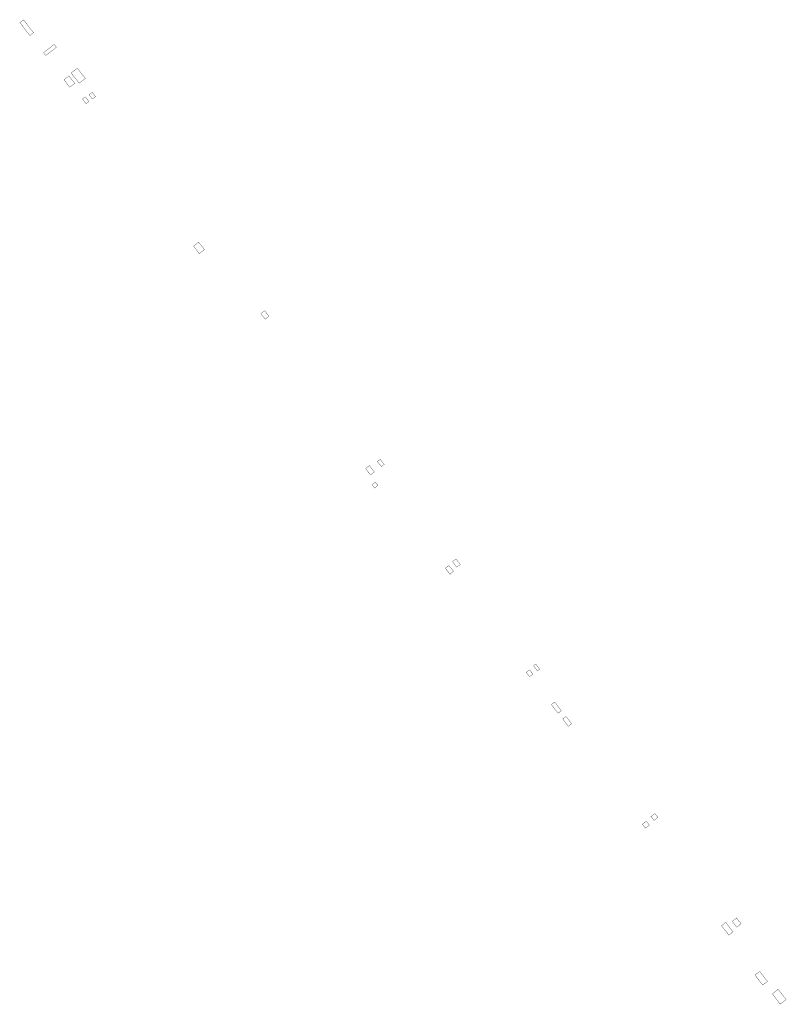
# Model space of a CAD drawing. Header units: metres. Extents: x 197082 to 198388, y 354572 to 355568.
# Tile 1 of 2: x 197082 to 197648, y 354840 to 355568. Entities that reach past the tile are written whole.
import ezdxf

# ---------------------------------------------------------------- set-up
doc = ezdxf.new("R2010")
doc.units = ezdxf.units.M
doc.layers.add('N-WE-GR-PROEFSLEUVEN-G', color=7, linetype='Continuous', true_color=0x5f1b1b)

msp = doc.modelspace()

# ---------------------------------------------------------------- linework, layer by layer
at = {"layer": 'N-WE-GR-PROEFSLEUVEN-G', "const_width": 0.2}
for points in [[(197084.83, 355567.37), (197092.18, 355557.9), (197089.5, 355555.81), (197082.15, 355565.29)], [(197107.51, 355549.24), (197109.15, 355547.13), (197101.27, 355541.02), (197099.63, 355543.13)], [(197124.6, 355531.64), (197130.49, 355524.05), (197125.96, 355520.54), (197120.07, 355528.13)], [(197118.39, 355525.95), (197122.69, 355520.4), (197119.03, 355517.56), (197114.72, 355523.11)], [(197130.44, 355510.5), (197133.17, 355506.98), (197131.11, 355505.38), (197128.38, 355508.9)], [(197135.54, 355513.85), (197138.04, 355510.62), (197135.7, 355508.81), (197133.19, 355512.03)], [(197214.23, 355403.08), (197218.5, 355397.57), (197214.71, 355394.63), (197210.44, 355400.14)], [(197263.09, 355352.36), (197266.21, 355348.34), (197263.33, 355346.1), (197260.21, 355350.12)], [(197348.43, 355242.49), (197351.37, 355238.71), (197349.27, 355237.09), (197346.34, 355240.87)], [(197340.46, 355237.83), (197344.11, 355233.12), (197341.28, 355230.93), (197337.63, 355235.64)], [(197344.88, 355225.6), (197346.73, 355223.22), (197344.22, 355221.27), (197342.37, 355223.66)], [(197404.45, 355168.78), (197407.56, 355164.77), (197404.95, 355162.75), (197401.84, 355166.76)], [(197399.19, 355164), (197402.58, 355159.62), (197399.95, 355157.58), (197396.55, 355161.95)], [(197458.77, 355086.81), (197461.15, 355083.74), (197458.7, 355081.84), (197456.32, 355084.91)], [(197463.31, 355091.13), (197466.24, 355087.36), (197464.57, 355086.07), (197461.65, 355089.84)], [(197477.29, 355063.04), (197482.24, 355056.66), (197479.84, 355054.8), (197474.89, 355061.18)], [(197485.68, 355052.35), (197489.86, 355046.96), (197487.42, 355045.07), (197483.24, 355050.46)], [(197551.38, 354980.67), (197553.64, 354977.76), (197550.75, 354975.52), (197548.49, 354978.43)], [(197545.02, 354974.93), (197547.28, 354972.01), (197544.44, 354969.81), (197542.18, 354972.72)], [(197603.67, 354900.16), (197609.11, 354893.15), (197606.01, 354890.74), (197600.57, 354897.76)], [(197611.7, 354903.39), (197615.05, 354899.08), (197611.86, 354896.62), (197608.52, 354900.92)], [(197628.84, 354863.87), (197634.56, 354856.51), (197631.06, 354853.8), (197625.35, 354861.16)], [(197642.51, 354850.6), (197648.35, 354843.07), (197644, 354839.7), (197638.17, 354847.23)]]:
    msp.add_lwpolyline(points, close=True, dxfattribs=at)

doc.saveas('drawing.dxf')
